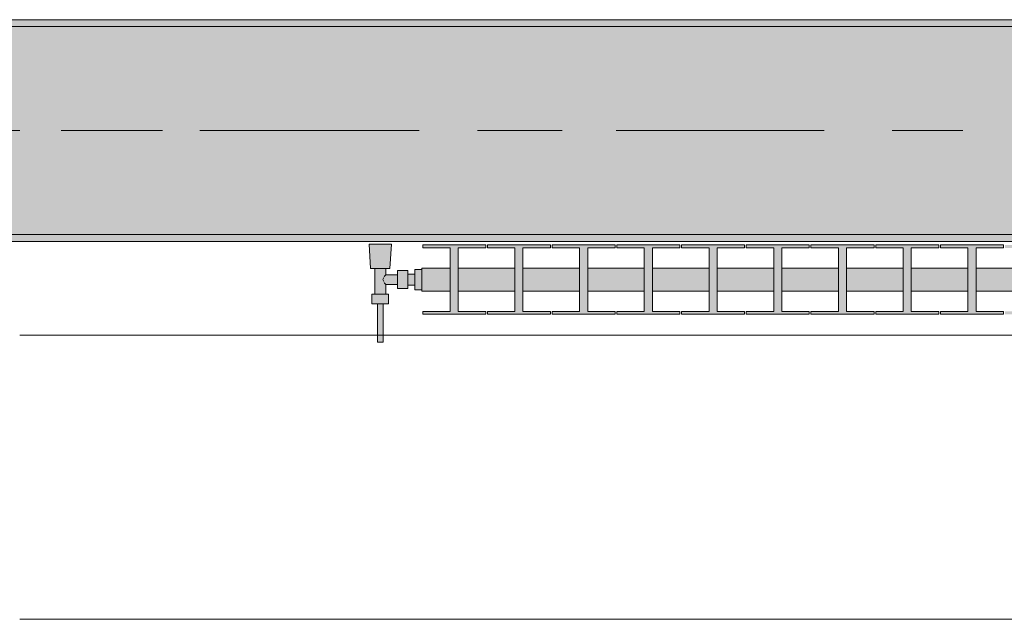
# Model space of a CAD drawing. Header units: metres. Extents: x -3.6 to 84.5, y -11 to 16.8.
# Tile 44 of 225: x 11.92 to 13.34, y -0.155 to 0.71. Entities that reach past the tile are written whole.
import ezdxf

# ---------------------------------------------------------------- set-up
doc = ezdxf.new("R2010")
doc.units = ezdxf.units.M
doc.header["$MEASUREMENT"] = 0
doc.linetypes.add('Achse', pattern=[0.2, 0.1, -0.05, 0, -0.05])
doc.linetypes.add('Strichlinie doppelt', pattern=[0.546806, 0.264583, -0.105833, 0.070556, -0.105833])
for name, color, linetype in [('451 - Universal.Achsen Raster', 7, 'Continuous'), ('604 - Struktur.Wand Aussen', 7, 'Continuous'), ('608 - Struktur.Träger', 7, 'Continuous'), ('801 - HKLSE.Heizung_ Klima_ Lüftung', 7, 'Continuous')]:
    doc.layers.add(name, color=color, linetype=linetype)
pattern_1 = [(45, (0, 0), (-0.01767767, 0.01767767), [0, -0.025])]

msp = doc.modelspace()

# ---------------------------------------------------------------- hatches: boundary and pattern name
at = {"layer": '608 - Struktur.Träger', "linetype": 'Continuous', "lineweight": 0, "true_color": 0x000000}
h = msp.add_hatch(dxfattribs=at)
h.set_pattern_fill('Beton__Stahlbeton_0001', color=18, style=0, pattern_type=2)
h.set_pattern_definition([(45, (0, 0), (-0.08485281, 0.08485281), []), (45, (-0.04243, 0.04243), (-0.08485281, 0.08485281), [0.09, -0.03])])
h.paths.add_polyline_path([(0.69, 0.7), (0.38, 0.7), (0.38, 0.4), (0.69, 0.4), (3.97, 0.4), (4.29, 0.4), (7.57, 0.4), (7.89, 0.4), (11.17, 0.4), (11.49, 0.4), (14.77, 0.4), (15.09, 0.4), (18.37, 0.4), (18.69, 0.4), (21.97, 0.4), (22.29, 0.4), (25.57, 0.4), (25.89, 0.4), (29.17, 0.4), (29.49, 0.4), (32.77, 0.4), (33.09, 0.4), (36.37, 0.4), (36.69, 0.4), (39.97, 0.4), (40.29, 0.4), (43.57, 0.4), (43.89, 0.4), (47.17, 0.4), (47.49, 0.4), (50.77, 0.4), (51.09, 0.4), (51.8, 0.4), (51.97, 0.4), (54.37, 0.4), (54.69, 0.4), (57.97, 0.4), (58.29, 0.4), (61.57, 0.4), (61.88, 0.4), (61.88, 0.7), (61.57, 0.7), (58.29, 0.7), (57.97, 0.7), (54.69, 0.7), (54.37, 0.7), (51.97, 0.7), (51.8, 0.7), (51.09, 0.7), (50.77, 0.7), (47.49, 0.7), (47.16, 0.7), (43.89, 0.7), (43.57, 0.7), (40.29, 0.7), (39.935, 0.7), (36.69, 0.7), (36.37, 0.7), (33.09, 0.7), (32.77, 0.7), (29.49, 0.7), (29.17, 0.7), (25.89, 0.7), (25.57, 0.7), (22.29, 0.7), (21.97, 0.7), (18.69, 0.7), (18.37, 0.7), (15.09, 0.7), (14.77, 0.7), (11.49, 0.7), (11.17, 0.7), (7.89, 0.7), (7.57, 0.7), (4.29, 0.7), (3.97, 0.7)])
h = msp.add_hatch(dxfattribs=at)
h.set_pattern_fill('Gips_0001', color=18, style=0, pattern_type=2)
h.set_pattern_definition(pattern_1)
h.paths.add_polyline_path([(11.49, 0.71), (11.49, 0.7), (14.77, 0.7), (14.77, 0.71)])
h = msp.add_hatch(dxfattribs=at)
h.set_pattern_fill('Gips_0001', color=18, style=0, pattern_type=2)
h.set_pattern_definition(pattern_1)
h.paths.add_polyline_path([(11.49, 0.4), (11.49, 0.39), (14.77, 0.39), (14.77, 0.4)])
at = {"layer": '801 - HKLSE.Heizung_ Klima_ Lüftung', "linetype": 'Continuous', "lineweight": 0, "true_color": 0x3a3a3a}
for points in [[(12.5, 0.3497), (12.49, 0.3497), (12.49, 0.343), (12.48, 0.343), (12.48, 0.348), (12.465, 0.348), (12.465, 0.342), (12.448, 0.342), (12.448, 0.351), (12.454, 0.351), (12.456, 0.386), (12.424, 0.386), (12.426, 0.351), (12.432, 0.351), (12.432, 0.314), (12.428, 0.314), (12.428, 0.3), (12.436, 0.3), (12.436, 0.245), (12.444, 0.245), (12.444, 0.3), (12.452, 0.3), (12.452, 0.314), (12.448, 0.314), (12.448, 0.328), (12.465, 0.328), (12.465, 0.322), (12.48, 0.322), (12.48, 0.327), (12.49, 0.327), (12.49, 0.3203), (12.5, 0.3203)], [(12.5, 0.3183), (12.5408, 0.3183), (12.5408, 0.2892), (12.5012, 0.2892), (12.5012, 0.285), (12.5922, 0.285), (12.5922, 0.2892), (12.5525, 0.2892), (12.5525, 0.3183), (12.6342, 0.3183), (12.6342, 0.2892), (12.5945, 0.2892), (12.5945, 0.285), (12.6855, 0.285), (12.6855, 0.2892), (12.6458, 0.2892), (12.6458, 0.3183), (12.7275, 0.3183), (12.7275, 0.2892), (12.6878, 0.2892), (12.6878, 0.285), (12.7788, 0.285), (12.7788, 0.2892), (12.7392, 0.2892), (12.7392, 0.3183), (12.8208, 0.3183), (12.8208, 0.2892), (12.7812, 0.2892), (12.7812, 0.285), (12.8722, 0.285), (12.8722, 0.2892), (12.8325, 0.2892), (12.8325, 0.3183), (12.9142, 0.3183), (12.9142, 0.2892), (12.8745, 0.2892), (12.8745, 0.285), (12.9655, 0.285), (12.9655, 0.2892), (12.9258, 0.2892), (12.9258, 0.3183), (13.0075, 0.3183), (13.0075, 0.2892), (12.9678, 0.2892), (12.9678, 0.285), (13.0588, 0.285), (13.0588, 0.2892), (13.0192, 0.2892), (13.0192, 0.3183), (13.1008, 0.3183), (13.1008, 0.2892), (13.0612, 0.2892), (13.0612, 0.285), (13.1522, 0.285), (13.1522, 0.2892), (13.1125, 0.2892), (13.1125, 0.3183), (13.1942, 0.3183), (13.1942, 0.2892), (13.1545, 0.2892), (13.1545, 0.285), (13.2455, 0.285), (13.2455, 0.2892), (13.2058, 0.2892), (13.2058, 0.3183), (13.2875, 0.3183), (13.2875, 0.2892), (13.2478, 0.2892), (13.2478, 0.285), (13.3388, 0.285), (13.3388, 0.2892), (13.2992, 0.2892), (13.2992, 0.3183), (13.3808, 0.3183), (13.3808, 0.2892), (13.3412, 0.2892), (13.3412, 0.285), (13.4322, 0.285), (13.4322, 0.2892), (13.3925, 0.2892), (13.3925, 0.3183), (13.4742, 0.3183), (13.4742, 0.2892), (13.4345, 0.2892), (13.4345, 0.285), (13.5255, 0.285), (13.5255, 0.2892), (13.4858, 0.2892), (13.4858, 0.3183), (13.5675, 0.3183), (13.5675, 0.2892), (13.5278, 0.2892), (13.5278, 0.285), (13.6188, 0.285), (13.6188, 0.2892), (13.5792, 0.2892), (13.5792, 0.3183), (13.6608, 0.3183), (13.6608, 0.2892), (13.6212, 0.2892), (13.6212, 0.285), (13.7122, 0.285), (13.7122, 0.2892), (13.6725, 0.2892), (13.6725, 0.3183), (13.7542, 0.3183), (13.7542, 0.2892), (13.7145, 0.2892), (13.7145, 0.285), (13.8055, 0.285), (13.8055, 0.2892), (13.7658, 0.2892), (13.7658, 0.3183), (13.8475, 0.3183), (13.8475, 0.2892), (13.8078, 0.2892), (13.8078, 0.285), (13.8988, 0.285), (13.8988, 0.2892), (13.8592, 0.2892), (13.8592, 0.3183), (13.9, 0.3183), (13.9, 0.3517), (13.8592, 0.3517), (13.8592, 0.3808), (13.8988, 0.3808), (13.8988, 0.385), (13.8078, 0.385), (13.8078, 0.3808), (13.8475, 0.3808), (13.8475, 0.3517), (13.7658, 0.3517), (13.7658, 0.3808), (13.8055, 0.3808), (13.8055, 0.385), (13.7145, 0.385), (13.7145, 0.3808), (13.7542, 0.3808), (13.7542, 0.3517), (13.6725, 0.3517), (13.6725, 0.3808), (13.7122, 0.3808), (13.7122, 0.385), (13.6212, 0.385), (13.6212, 0.3808), (13.6608, 0.3808), (13.6608, 0.3517), (13.5792, 0.3517), (13.5792, 0.3808), (13.6188, 0.3808), (13.6188, 0.385), (13.5278, 0.385), (13.5278, 0.3808), (13.5675, 0.3808), (13.5675, 0.3517), (13.4858, 0.3517), (13.4858, 0.3808), (13.5255, 0.3808), (13.5255, 0.385), (13.4345, 0.385), (13.4345, 0.3808), (13.4742, 0.3808), (13.4742, 0.3517), (13.3925, 0.3517), (13.3925, 0.3808), (13.4322, 0.3808), (13.4322, 0.385), (13.3412, 0.385), (13.3412, 0.3808), (13.3808, 0.3808), (13.3808, 0.3517), (13.2992, 0.3517), (13.2992, 0.3808), (13.3388, 0.3808), (13.3388, 0.385), (13.2478, 0.385), (13.2478, 0.3808), (13.2875, 0.3808), (13.2875, 0.3517), (13.2058, 0.3517), (13.2058, 0.3808), (13.2455, 0.3808), (13.2455, 0.385), (13.1545, 0.385), (13.1545, 0.3808), (13.1942, 0.3808), (13.1942, 0.3517), (13.1125, 0.3517), (13.1125, 0.3808), (13.1522, 0.3808), (13.1522, 0.385), (13.0612, 0.385), (13.0612, 0.3808), (13.1008, 0.3808), (13.1008, 0.3517), (13.0192, 0.3517), (13.0192, 0.3808), (13.0588, 0.3808), (13.0588, 0.385), (12.9678, 0.385), (12.9678, 0.3808), (13.0075, 0.3808), (13.0075, 0.3517), (12.9258, 0.3517), (12.9258, 0.3808), (12.9655, 0.3808), (12.9655, 0.385), (12.8745, 0.385), (12.8745, 0.3808), (12.9142, 0.3808), (12.9142, 0.3517), (12.8325, 0.3517), (12.8325, 0.3808), (12.8722, 0.3808), (12.8722, 0.385), (12.7812, 0.385), (12.7812, 0.3808), (12.8208, 0.3808), (12.8208, 0.3517), (12.7392, 0.3517), (12.7392, 0.3808), (12.7788, 0.3808), (12.7788, 0.385), (12.6878, 0.385), (12.6878, 0.3808), (12.7275, 0.3808), (12.7275, 0.3517), (12.6458, 0.3517), (12.6458, 0.3808), (12.6855, 0.3808), (12.6855, 0.385), (12.5945, 0.385), (12.5945, 0.3808), (12.6342, 0.3808), (12.6342, 0.3517), (12.5525, 0.3517), (12.5525, 0.3808), (12.5922, 0.3808), (12.5922, 0.385), (12.5012, 0.385), (12.5012, 0.3808), (12.5408, 0.3808), (12.5408, 0.3517), (12.5, 0.3517)]]:
    msp.add_hatch(color=250, dxfattribs=at).paths.add_polyline_path(points)

# ---------------------------------------------------------------- linework, layer by layer
at = {"layer": '451 - Universal.Achsen Raster', "color": 160, "linetype": 'Strichlinie doppelt', "lineweight": 9, "true_color": 0x3232ff}
msp.add_line((64.935, 0.55), (-3.175, 0.55), dxfattribs=at)
at = {"layer": '604 - Struktur.Wand Aussen', "color": 7, "linetype": 'Continuous', "lineweight": 13}
for p, q in [((14.32, 0.255), (11.92, 0.255)), ((11.92, -0.155), (14.32, -0.155))]:
    msp.add_line(p, q, dxfattribs=at)
at = {"layer": '608 - Struktur.Träger', "color": 7, "linetype": 'Continuous', "lineweight": 13}
for p, q in [((0.38, 0.71), (61.88, 0.71)), ((14.77, 0.7), (11.49, 0.7)), ((0.38, 0.39), (61.88, 0.39))]:
    msp.add_line(p, q, dxfattribs=at)
at = {"layer": '608 - Struktur.Träger', "color": 7, "linetype": 'Continuous', "lineweight": 5}
for p, q in [((14.77, 0.71), (11.49, 0.71)), ((14.77, 0.39), (11.49, 0.39))]:
    msp.add_line(p, q, dxfattribs=at)
at = {"layer": '608 - Struktur.Träger', "color": 7, "linetype": 'Achse', "lineweight": 9}
msp.add_line((0.38, 0.55), (61.88, 0.55), dxfattribs=at)
at = {"layer": '608 - Struktur.Träger', "color": 7, "linetype": 'Continuous', "lineweight": 13, "flags": 128}
msp.add_lwpolyline([(18.69, 0.4), (18.37, 0.4), (15.09, 0.4), (14.77, 0.4), (11.49, 0.4), (11.17, 0.4), (7.89, 0.4), (7.57, 0.4), (4.29, 0.4), (3.97, 0.4), (0.69, 0.4), (0.38, 0.4)], dxfattribs=at)
at = {"layer": '801 - HKLSE.Heizung_ Klima_ Lüftung', "color": 7, "linetype": 'Continuous', "lineweight": 5, "true_color": 0xebebeb}
for p, q in [((12.4287, 0.386), (12.424, 0.386)), ((12.424, 0.386), (12.4287, 0.386)), ((12.426, 0.351), (12.424, 0.386)), ((12.44, 0.386), (12.4287, 0.386)), ((12.4287, 0.386), (12.44, 0.386)), ((12.4513, 0.386), (12.44, 0.386)), ((12.44, 0.386), (12.4513, 0.386)), ((12.4513, 0.386), (12.456, 0.386)), ((12.456, 0.386), (12.4513, 0.386)), ((12.454, 0.351), (12.456, 0.386)), ((12.5012, 0.385), (12.5922, 0.385)), ((12.5012, 0.3808), (12.5012, 0.385)), ((12.5012, 0.385), (12.5922, 0.385)), ((12.5012, 0.3808), (12.5012, 0.385)), ((12.5922, 0.385), (12.5922, 0.3808)), ((12.5945, 0.385), (12.6855, 0.385)), ((12.5945, 0.3808), (12.5945, 0.385)), ((12.5945, 0.385), (12.6855, 0.385)), ((12.5945, 0.3808), (12.5945, 0.385)), ((12.6855, 0.385), (12.6855, 0.3808)), ((12.6855, 0.385), (12.6855, 0.3808)), ((12.6878, 0.385), (12.7788, 0.385)), ((12.6878, 0.385), (12.7788, 0.385)), ((12.6878, 0.3808), (12.6878, 0.385)), ((12.7788, 0.385), (12.7788, 0.3808)), ((12.7788, 0.385), (12.7788, 0.3808)), ((12.7812, 0.385), (12.8722, 0.385)), ((12.7812, 0.385), (12.8722, 0.385)), ((12.7812, 0.3808), (12.7812, 0.385)), ((12.8722, 0.385), (12.8722, 0.3808)), ((12.8745, 0.385), (12.9655, 0.385)), ((12.8745, 0.3808), (12.8745, 0.385)), ((12.8745, 0.385), (12.9655, 0.385)), ((12.8745, 0.3808), (12.8745, 0.385)), ((12.9655, 0.385), (12.9655, 0.3808)), ((12.9655, 0.385), (12.9655, 0.3808)), ((12.9678, 0.385), (13.0588, 0.385)), ((12.9678, 0.385), (13.0588, 0.385)), ((12.9678, 0.3808), (12.9678, 0.385)), ((13.0588, 0.385), (13.0588, 0.3808)), ((13.0612, 0.385), (13.1522, 0.385)), ((13.0612, 0.3808), (13.0612, 0.385)), ((13.0612, 0.385), (13.1522, 0.385)), ((13.0612, 0.3808), (13.0612, 0.385)), ((13.1522, 0.385), (13.1522, 0.3808)), ((13.1545, 0.385), (13.2455, 0.385)), ((13.1545, 0.385), (13.2455, 0.385)), ((13.1545, 0.3808), (13.1545, 0.385)), ((13.2455, 0.385), (13.2455, 0.3808)), ((13.2455, 0.385), (13.2455, 0.3808)), ((13.2478, 0.385), (13.3388, 0.385)), ((13.2478, 0.385), (13.3388, 0.385)), ((13.2478, 0.3808), (13.2478, 0.385)), ((13.3388, 0.385), (13.3388, 0.3808)), ((13.3388, 0.385), (13.3388, 0.3808)), ((12.5408, 0.3808), (12.5012, 0.3808)), ((12.5408, 0.2892), (12.5408, 0.3808)), ((12.5922, 0.3808), (12.5525, 0.3808)), ((12.5525, 0.3808), (12.5525, 0.2892)), ((12.6342, 0.3808), (12.5945, 0.3808)), ((12.6342, 0.2892), (12.6342, 0.3808)), ((12.6855, 0.3808), (12.6458, 0.3808)), ((12.6458, 0.3808), (12.6458, 0.2892)), ((12.7275, 0.3808), (12.6878, 0.3808)), ((12.7275, 0.2892), (12.7275, 0.3808)), ((12.7788, 0.3808), (12.7392, 0.3808)), ((12.7392, 0.3808), (12.7392, 0.2892)), ((12.8208, 0.3808), (12.7812, 0.3808)), ((12.8208, 0.2892), (12.8208, 0.3808)), ((12.8722, 0.3808), (12.8325, 0.3808)), ((12.8325, 0.3808), (12.8325, 0.2892)), ((12.9142, 0.3808), (12.8745, 0.3808)), ((12.9142, 0.2892), (12.9142, 0.3808)), ((12.9655, 0.3808), (12.9258, 0.3808)), ((12.9258, 0.3808), (12.9258, 0.2892)), ((13.0075, 0.3808), (12.9678, 0.3808)), ((13.0075, 0.2892), (13.0075, 0.3808)), ((13.0588, 0.3808), (13.0192, 0.3808)), ((13.0192, 0.3808), (13.0192, 0.2892)), ((13.1008, 0.3808), (13.0612, 0.3808)), ((13.1008, 0.2892), (13.1008, 0.3808)), ((13.1522, 0.3808), (13.1125, 0.3808)), ((13.1125, 0.3808), (13.1125, 0.2892)), ((13.1942, 0.3808), (13.1545, 0.3808)), ((13.1942, 0.2892), (13.1942, 0.3808)), ((13.2455, 0.3808), (13.2058, 0.3808)), ((13.2058, 0.3808), (13.2058, 0.2892)), ((13.2875, 0.3808), (13.2478, 0.3808)), ((13.2875, 0.2892), (13.2875, 0.3808)), ((13.3388, 0.3808), (13.2992, 0.3808)), ((13.2992, 0.3808), (13.2992, 0.2892)), ((12.4301, 0.351), (12.426, 0.351)), ((12.44, 0.351), (12.4301, 0.351)), ((12.432, 0.314), (12.432, 0.351)), ((12.4499, 0.351), (12.44, 0.351)), ((12.4463, 0.3399), (12.448, 0.342)), ((12.448, 0.342), (12.448, 0.351)), ((12.448, 0.342), (12.465, 0.342)), ((12.454, 0.351), (12.4499, 0.351)), ((12.465, 0.3415), (12.465, 0.348)), ((12.465, 0.348), (12.48, 0.348)), ((12.465, 0.3285), (12.465, 0.3415)), ((12.48, 0.3415), (12.48, 0.348)), ((12.48, 0.343), (12.49, 0.343)), ((12.48, 0.3285), (12.48, 0.3415)), ((12.49, 0.335), (12.49, 0.3497)), ((12.49, 0.3497), (12.5, 0.3497)), ((12.49, 0.3497), (12.5, 0.3497)), ((12.49, 0.335), (12.49, 0.3497)), ((12.49, 0.3497), (12.5, 0.3497)), ((12.49, 0.3497), (12.5, 0.3497)), ((12.49, 0.3407), (12.49, 0.343)), ((12.5, 0.3468), (12.5, 0.3517)), ((12.5, 0.3517), (12.5408, 0.3517)), ((12.5, 0.335), (12.5, 0.3468)), ((12.5525, 0.3517), (12.6342, 0.3517)), ((12.6458, 0.3517), (12.7275, 0.3517)), ((12.7392, 0.3517), (12.8208, 0.3517)), ((12.8325, 0.3517), (12.9142, 0.3517)), ((12.9258, 0.3517), (13.0075, 0.3517)), ((13.0192, 0.3517), (13.1008, 0.3517)), ((13.1125, 0.3517), (13.1942, 0.3517)), ((13.2058, 0.3517), (13.2875, 0.3517)), ((13.2992, 0.3517), (13.3808, 0.3517)), ((12.4439, 0.335), (12.4453, 0.3379)), ((12.4453, 0.3321), (12.4439, 0.335)), ((12.4458, 0.3389), (12.4463, 0.3399)), ((12.4463, 0.3301), (12.4458, 0.3311)), ((12.448, 0.328), (12.4463, 0.3301)), ((12.448, 0.314), (12.448, 0.328)), ((12.448, 0.328), (12.465, 0.328)), ((12.465, 0.322), (12.465, 0.3285)), ((12.48, 0.322), (12.48, 0.3285)), ((12.48, 0.327), (12.49, 0.327)), ((12.49, 0.335), (12.49, 0.3407)), ((12.49, 0.3203), (12.49, 0.335)), ((12.49, 0.3203), (12.49, 0.335)), ((12.49, 0.3293), (12.49, 0.335)), ((12.49, 0.327), (12.49, 0.3293)), ((12.5, 0.3232), (12.5, 0.335)), ((12.434, 0.314), (12.428, 0.314)), ((12.428, 0.3), (12.428, 0.314)), ((12.446, 0.314), (12.434, 0.314)), ((12.452, 0.314), (12.446, 0.314)), ((12.452, 0.3), (12.452, 0.314)), ((12.465, 0.322), (12.48, 0.322)), ((12.49, 0.3203), (12.5, 0.3203)), ((12.49, 0.3203), (12.5, 0.3203)), ((12.5, 0.3183), (12.5, 0.3232)), ((12.5, 0.3183), (12.5408, 0.3183)), ((12.5525, 0.3183), (12.6342, 0.3183)), ((12.6458, 0.3183), (12.7275, 0.3183)), ((12.7392, 0.3183), (12.8208, 0.3183)), ((12.8325, 0.3183), (12.9142, 0.3183)), ((12.9258, 0.3183), (13.0075, 0.3183)), ((13.0192, 0.3183), (13.1008, 0.3183)), ((13.1125, 0.3183), (13.1942, 0.3183)), ((13.2058, 0.3183), (13.2875, 0.3183)), ((13.2992, 0.3183), (13.3808, 0.3183)), ((12.434, 0.3), (12.428, 0.3)), ((12.446, 0.3), (12.434, 0.3)), ((12.436, 0.245), (12.436, 0.3)), ((12.4372, 0.3), (12.436, 0.3)), ((12.44, 0.3), (12.4372, 0.3)), ((12.4428, 0.3), (12.44, 0.3)), ((12.444, 0.3), (12.4428, 0.3)), ((12.444, 0.245), (12.444, 0.3)), ((12.452, 0.3), (12.446, 0.3)), ((12.5012, 0.285), (12.5012, 0.2892)), ((12.5012, 0.285), (12.5012, 0.2892)), ((12.5012, 0.2892), (12.5408, 0.2892)), ((12.5922, 0.285), (12.5012, 0.285)), ((12.5525, 0.2892), (12.5922, 0.2892)), ((12.5922, 0.2892), (12.5922, 0.285)), ((12.5945, 0.285), (12.5945, 0.2892)), ((12.5945, 0.285), (12.5945, 0.2892)), ((12.5945, 0.2892), (12.6342, 0.2892)), ((12.6855, 0.285), (12.5945, 0.285)), ((12.6458, 0.2892), (12.6855, 0.2892)), ((12.6855, 0.2892), (12.6855, 0.285)), ((12.6855, 0.2892), (12.6855, 0.285)), ((12.6878, 0.285), (12.6878, 0.2892)), ((12.6878, 0.2892), (12.7275, 0.2892)), ((12.7788, 0.285), (12.6878, 0.285)), ((12.7392, 0.2892), (12.7788, 0.2892)), ((12.7788, 0.2892), (12.7788, 0.285)), ((12.7788, 0.2892), (12.7788, 0.285)), ((12.7812, 0.285), (12.7812, 0.2892)), ((12.7812, 0.2892), (12.8208, 0.2892)), ((12.8722, 0.285), (12.7812, 0.285)), ((12.8325, 0.2892), (12.8722, 0.2892)), ((12.8722, 0.2892), (12.8722, 0.285)), ((12.8745, 0.285), (12.8745, 0.2892)), ((12.8745, 0.285), (12.8745, 0.2892)), ((12.8745, 0.2892), (12.9142, 0.2892)), ((12.9655, 0.285), (12.8745, 0.285)), ((12.9258, 0.2892), (12.9655, 0.2892)), ((12.9655, 0.2892), (12.9655, 0.285)), ((12.9655, 0.2892), (12.9655, 0.285)), ((12.9678, 0.285), (12.9678, 0.2892)), ((12.9678, 0.2892), (13.0075, 0.2892)), ((13.0588, 0.285), (12.9678, 0.285)), ((13.0192, 0.2892), (13.0588, 0.2892)), ((13.0588, 0.2892), (13.0588, 0.285)), ((13.0612, 0.285), (13.0612, 0.2892)), ((13.0612, 0.285), (13.0612, 0.2892)), ((13.0612, 0.2892), (13.1008, 0.2892)), ((13.1522, 0.285), (13.0612, 0.285)), ((13.1125, 0.2892), (13.1522, 0.2892)), ((13.1522, 0.2892), (13.1522, 0.285)), ((13.1545, 0.285), (13.1545, 0.2892)), ((13.1545, 0.2892), (13.1942, 0.2892)), ((13.2455, 0.285), (13.1545, 0.285)), ((13.2058, 0.2892), (13.2455, 0.2892)), ((13.2455, 0.2892), (13.2455, 0.285)), ((13.2455, 0.2892), (13.2455, 0.285)), ((13.2478, 0.285), (13.2478, 0.2892)), ((13.2478, 0.2892), (13.2875, 0.2892)), ((13.3388, 0.285), (13.2478, 0.285)), ((13.2992, 0.2892), (13.3388, 0.2892)), ((13.3388, 0.2892), (13.3388, 0.285)), ((13.3388, 0.2892), (13.3388, 0.285)), ((12.4372, 0.245), (12.436, 0.245)), ((12.44, 0.245), (12.4372, 0.245)), ((12.4428, 0.245), (12.44, 0.245)), ((12.444, 0.245), (12.4428, 0.245))]:
    msp.add_line(p, q, dxfattribs=at)

doc.saveas('drawing.dxf')
